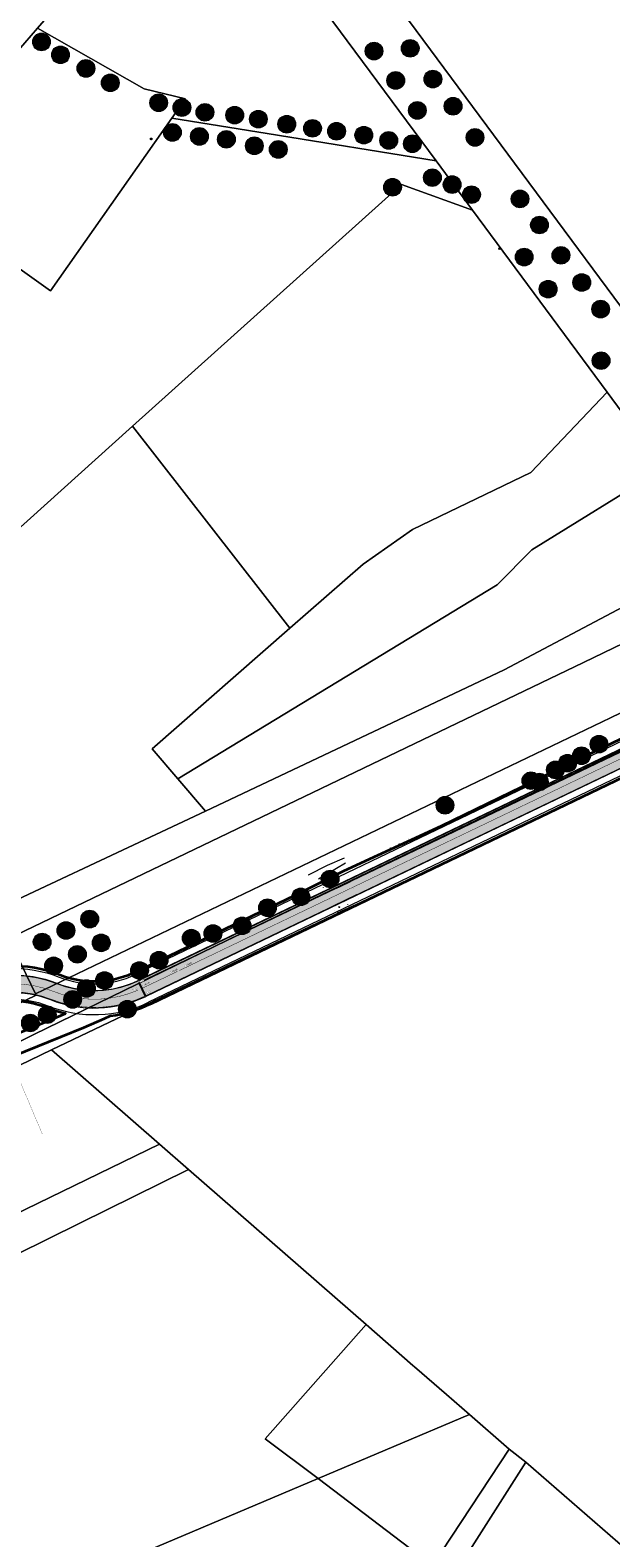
# Model space of a CAD drawing. Header units: metres. Extents: x 163628 to 168255, y 402691 to 405367.
# Tile 40 of 256: x 164615 to 164747, y 403364 to 403706. Entities that reach past the tile are written whole.
import ezdxf
from ezdxf.enums import TextEntityAlignment as Align

# ---------------------------------------------------------------- set-up
doc = ezdxf.new("R2010")
doc.units = ezdxf.units.M
for name, pattern in [('X-CA190022.004-UO-DWM_Snelfietsroute$0$1-2', [3, 0, -2, 1]), ('X-CA190022.004-UO-DWM_Snelfietsroute$0$2-1', [6, 2, -1, 2, -1]), ('X-CA190022.004-UO-TXT_Tekst 1op200_v0.1$0$AL-TEKENBLADGRENS', [11.5, 2.5, -1.5, 1, -1.5, 1, -1.5, 2.5])]:
    doc.linetypes.add(name, pattern=pattern)
doc.layers.add('X-CA190022.004-UO-ARC_Arcering$0$N-WE-VH-VERHARDING_ASFALT_ROOD-A', color=14, linetype='Continuous', lineweight=0, transparency=0.5)
for name, color, linetype, lineweight in [('X-CA190022.004-UO-BBM_bebording bebakening markering_v0.1$0$N-WE-VH-MARKERINGSTEKST-T18', 7, 'Continuous', 18), ('X-CA190022.004-UO-DTM inmeting_v0.1$0$B-WE-GR-BOOM-S', 246, 'Continuous', 0), ('X-CA190022.004-UO-DTM inmeting_v0.1$0$B-WE-GW-TALUD_KRUIN-G', 246, 'Continuous', 0), ('X-CA190022.004-UO-DTM inmeting_v0.1$0$B-WE-GW-TALUD_TEEN-G', 246, 'Continuous', 0), ('X-CA190022.004-UO-DTM inmeting_v0.1$0$B-WE-IE-MEUBILAIR_WEGMEUBILAIR-S', 246, 'Continuous', 0), ('X-CA190022.004-UO-DTM inmeting_v0.1$0$B-WE-IE-TERREINAFSCHEIDING_KUNSTMATIG_RASTERHEKWERK-G', 246, 'X-CA190022.004-UO-DTM inmeting_v0.1$0$IE-TERREINAFSCHEIDING-KUNSTMATIG-OPEN', 0), ('X-CA190022.004-UO-DTM inmeting_v0.1$0$B-WE-OG-HOOGTEPUNT-S', 246, 'Continuous', 0), ('X-CA190022.004-UO-DTM inmeting_v0.1$0$B-WE-VH-VERHARDING_ASFALT-G', 246, 'Continuous', 0), ('X-CA190022.004-UO-DWM_Beplanting$0$B-WE-GR-BOOM-S AFKOMSTIG UIT BGT', 252, 'Continuous', 0), ('X-CA190022.004-UO-DWM_Beplanting$0$N-GV-GR-BOOM_SOLITAIR-G', 92, 'Continuous', 18), ('X-CA190022.004-UO-DWM_Beplanting$0$N-WE-GR-BOOM-S', 90, 'Continuous', 18), ('X-CA190022.004-UO-DWM_Snelfietsroute$0$B-WE-VH-KANTVERHARDING-G', 7, 'Continuous', 20), ('X-CA190022.004-UO-DWM_Snelfietsroute$0$N-WE-GW-BERM-G', 7, 'Continuous', 20), ('X-CA190022.004-UO-DWM_Snelfietsroute$0$N-WE-VH-KANTVERHARDING-G', 7, 'Continuous', 20), ('X-CA190022.004-UO-DWM_Snelfietsroute$0$N-WE-VW-MARKERING_LANGS_STREEP_12-G', 7, 'X-CA190022.004-UO-DWM_Snelfietsroute$0$1-2', 35), ('X-CA190022.004-UO-DWM_Snelfietsroute$0$N-WE-VW-MARKERING_LANGS_STREEP_21-G', 7, 'X-CA190022.004-UO-DWM_Snelfietsroute$0$2-1', 35), ('X-CA190022.004-UO-DWM_Snelfietsroute$0$N-WE-VW-MARKERING_LANGS_STREEP_DOORGETROKKEN_010-G', 7, 'Continuous', 20), ('X-CA190022.004-UO-DWM_Snelfietsroute$0$V-WE-VH-VERHARDING_ASFALT_ZAAGSNEDE-G', 1, 'X-CA190022.004-UO-DWM_Snelfietsroute$0$VH-ZAAGSNEDE', 25), ('X-CA190022.004-UO-GZM_Werkgrens_v0.1$0$N-WE-KG-GRENS_SYSTEEMGRENS-G', 7, 'X-CA190022.004-UO-GZM_Werkgrens_v0.1$0$KG-OG', 35), ('X-CA190022.004-UO-KAD_Percelen$0$B-WE-KG-GRENS_PERCEEL-GV', 150, 'Continuous', 9), ('X-CA190022.004-UO-TXT_Tekst 1op200_v0.1$0$X-XX-AL-T35', 7, 'Continuous', 35), ('X-CA190022.004-UO-TXT_Tekst 1op200_v0.1$0$X-XX-AL-TEKENBLADGRENS-G', 7, 'X-CA190022.004-UO-TXT_Tekst 1op200_v0.1$0$AL-TEKENBLADGRENS', 35), ('X-CA190022.004-UO-WHM_Riolering gemeente_NLCS_v0.1$0$B-WE-RI-VRIJVERVAL_PVC_125_ONTSTOPPINGSSTUK-S', 252, 'Continuous', 15), ('X-CA190022.004-UO-WHM_Riolering gemeente_NLCS_v0.1$0$B-WE-RI-VRIJVERVAL_PVC_160_ONTSTOPPINTSSTUK-S', 252, 'Continuous', 15)]:
    doc.layers.add(name, color=color, linetype=linetype, lineweight=lineweight)
doc.layers.add('X-CA190022.004-UO-DTM inmeting_v0.1$0$X-XX-AL-MEETPUNT-S', color=246, linetype='Continuous', lineweight=0, plot=False)
for name, color, linetype in [('X-CA190022.004-UO-DWM_Beplanting$0$B-WE-GR-BOOM-S AFKOMSTIG UIT BOMENBESTAND GEMEENTE', 252, 'Continuous'), ('X-CA190022.004-UO-DWM_Beplanting$0$B-WE-GR-BOOM-S AFKOMSTIG UIT DTM_v0.4', 252, 'Continuous'), ('X-CA190022.004-UO-DWM_Beplanting$0$N-GV-GR-GRAS-A-200', 7, 'Continuous'), ('X-CA190022.004-UO-DWM_Beplanting$0$V-WE-GR-BOOM-S', 1, 'Continuous')]:
    doc.layers.add(name, color=color, linetype=linetype)
doc.styles.add('X-CA190022.004-UO-BBM_bebording bebakening markering_v0.1$0$NLCS-ISO-M500-T18', font='NLCS-ISO.ttf', dxfattribs={"height": 0.9})
doc.styles.add('X-CA190022.004-UO-DTM inmeting_v0.1$0$NLCS-ISO', font='isocpeur.ttf', dxfattribs={"height": 2.5})
doc.styles.add('X-CA190022.004-UO-TXT_Tekst 1op200_v0.1$0$NLCS-ISO-M200-T35', font='NLCS-ISO.ttf', dxfattribs={"height": 0.7})
doc.linetypes.add('X-CA190022.004-UO-DTM inmeting_v0.1$0$IE-TERREINAFSCHEIDING-KUNSTMATIG-OPEN', pattern='A,7,-1.5,[67,NLCS.SHX,S=0.75,R=0,X=0,Y=0],-1.5', length=10)
doc.linetypes.add('X-CA190022.004-UO-DWM_Snelfietsroute$0$VH-ZAAGSNEDE', pattern='A,1e-05,-2.54,[181,NLCS.SHX,S=2.54,R=0,X=-2.54,Y=0],-5.08,[181,NLCS.SHX,S=2.54,R=180,X=2.54,Y=0],-2.54', length=10.16001)
doc.linetypes.add('X-CA190022.004-UO-GZM_Werkgrens_v0.1$0$KG-OG', pattern='A,5.5,-1.5,[2,NLCS.SHX,S=0.5,R=0,X=0,Y=0],-1.5', length=8.5)

# ---------------------------------------------------------------- blocks, each defined once
blk = doc.blocks.new('X-CA190022.004-UO-WHM_Riolering gemeente_NLCS_v0.1$0$ONTSTOPPINGSSTUK')
for p, q in [((-0.6, -0.1), (0.6, 0.1)), ((0.1, -0.6), (-0.1, 0.6))]:
    blk.add_line(p, q)
blk.add_circle((0, 0), 0.625)
blk.add_circle((0, 0), 0.625)
blk = doc.blocks.new('X-CA190022.004-UO-DTM inmeting_v0.1$0$punt')
at = {"color": 0, "lineweight": -2}
blk.add_line((0, 0), (0, 0), dxfattribs=at)
blk = doc.blocks.new('X-CA190022.004-UO-DTM inmeting_v0.1$0$B-SIE-WEG_LICHTMAST-SO')
at = {"ltscale": 0.1}
for p, q in [((-0.3, 0.2), (-0.7, 0.4)), ((0, 0.4), (0, 0.8)), ((0.3, 0.2), (0.7, 0.4)), ((-0.3, -0.2), (-0.7, -0.4)), ((0, -0.4), (0, -0.8)), ((0.3, -0.2), (0.7, -0.4))]:
    blk.add_line(p, q, dxfattribs=at)
at = {"flags": 128}
for points in [[(-0.4, 0.2), (0.4, 0.2)], [(-0.4, -0.2), (0.4, -0.2)]]:
    blk.add_lwpolyline(points, dxfattribs=at)
at = {"ltscale": 0.1}
blk.add_circle((0, 0), 0.386, dxfattribs=at)
at = {"style": 'X-CA190022.004-UO-DTM inmeting_v0.1$0$NLCS-ISO'}
blk.add_attdef('TYPE', text='', height=0.549, dxfattribs=at).set_placement((0, 0.8), align=Align.BOTTOM_CENTER)
blk = doc.blocks.new('X-CA190022.004-UO-DTM inmeting_v0.1$0$SOG-HOOGTEPUNT-SO')
for p, q in [((-0.5, 0), (0.5, 0)), ((0, 0.5), (0, -0.5))]:
    blk.add_line(p, q)
blk = doc.blocks.new('X-CA190022.004-UO-DTM inmeting_v0.1$0$boom')
h = blk.add_hatch()
h.set_pattern_fill('ANSI31', color=256, scale=0.13)
h.paths.add_polyline_path([(-1, 0, 1), (1, 0, 1)])
blk.add_circle((0, 0), 1)
blk = doc.blocks.new('X-CA190022.004-UO-DWM_Beplanting$0$SGR-BOOM_01-SO')
at = {"linetype": 'ByBlock', "lineweight": 18}
h = blk.add_hatch(color=0, dxfattribs=at)
h.dxf.hatch_style = 1
edge = h.paths.add_edge_path()
edge.add_arc((0, 0), 0.25, 0, 360)
at = {"color": 0, "linetype": 'ByBlock', "lineweight": 18}
for radius in [2, 0.25]:
    blk.add_circle((0, 0), radius, dxfattribs=at)
blk = doc.blocks.new('X-CA190022.004-UO-DWM_Beplanting$0$IMGEOBoom')
at = {"transparency": 33554457}
h = blk.add_hatch(color=256, dxfattribs=at)
h.dxf.hatch_style = 1
edge = h.paths.add_edge_path()
edge.add_arc((0, 0), 100, 0, 360)
edge = h.paths.add_edge_path(flags=17)
edge.add_arc((0, 0), 12.5, 0, 360)
h = blk.add_hatch()
h.set_pattern_fill('ANGLE', color=256)
h.set_pattern_definition([(0, (0, 0), (0, 6.985), [5.08, -1.905]), (90, (0, 0), (-6.985, 4e-16), [5.08, -1.905])])
edge = h.paths.add_edge_path(flags=17)
edge.add_arc((0, 0), 12.5, 0, 360)
at = {"layer": 'X-CA190022.004-UO-DWM_Beplanting$0$N-GV-GR-GRAS-A-200'}
h = blk.add_hatch(color=256, dxfattribs=at)
h.dxf.hatch_style = 1
edge = h.paths.add_edge_path(flags=17)
edge.add_arc((0, 0), 12.5, 0, 360)
at = {"xscale": 50, "yscale": 50, "zscale": 50}
blk.add_blockref('X-CA190022.004-UO-DWM_Beplanting$0$SGR-BOOM_01-SO', (0, 0), dxfattribs=at)
blk = doc.blocks.new('X-CA190022.004-UO-DWM_Beplanting$0$sfr nieuwe boom')
at = {"layer": 'X-CA190022.004-UO-DWM_Beplanting$0$N-GV-GR-BOOM_SOLITAIR-G', "transparency": 33554470}
h = blk.add_hatch(color=256, dxfattribs=at)
h.dxf.hatch_style = 1
edge = h.paths.add_edge_path()
edge.add_arc((0, 0), 2, 0, 360)
at = {"layer": 'X-CA190022.004-UO-DWM_Beplanting$0$N-GV-GR-BOOM_SOLITAIR-G'}
h = blk.add_hatch(color=256, dxfattribs=at)
h.dxf.hatch_style = 1
edge = h.paths.add_edge_path()
edge.add_arc((0, 0), 0.25, 0, 360)
for radius in [2, 0.25]:
    blk.add_circle((0, 0), radius, dxfattribs=at)
blk = doc.blocks.new('X-CA190022.004-UO-DWM_Beplanting$0$Te verwijderen boom')
at = {"ltscale": 0.1, "const_width": 0.05, "flags": 128}
for points in [[(-0.53, 0.53), (0.53, -0.53)], [(0.53, 0.53), (-0.53, -0.53)]]:
    blk.add_lwpolyline(points, dxfattribs=at)

msp = doc.modelspace()

# ---------------------------------------------------------------- hatches: boundary and pattern name
at = {"layer": 'X-CA190022.004-UO-ARC_Arcering$0$N-WE-VH-VERHARDING_ASFALT_ROOD-A'}
h = msp.add_hatch(color=256, dxfattribs=at)
h.dxf.hatch_style = 1
h.paths.add_polyline_path([(164639.572, 403490.556), (164639.782, 403490.119), (164763.396, 403549.322), (164763.136, 403549.867)])
h = msp.add_hatch(color=256, dxfattribs=at)
h.dxf.hatch_style = 1
h.paths.add_polyline_path([(164639.782, 403490.119), (164641.302, 403486.95), (164764.863, 403546.26), (164763.396, 403549.322)])
h = msp.add_hatch(color=256, dxfattribs=at)
h.dxf.hatch_style = 1
h.paths.add_polyline_path([(164621.109, 403489.941, 0.2094983), (164599.448, 403489.171), (164498.667, 403440.667), (164490.675, 403436.821, -0.0261654), (164490.392, 403436.685), (164490.09, 403436.539), (164489.794, 403436.397), (164493.083, 403433.541), (164493.767, 403433.87), (164502.1, 403437.88), (164601.182, 403485.567, -0.2096912), (164619.65, 403486.217, 0.2086432), (164641.302, 403486.95), (164639.572, 403490.556, -0.2087479)])

# ---------------------------------------------------------------- linework, layer by layer
at = {"layer": 'X-CA190022.004-UO-DTM inmeting_v0.1$0$B-WE-GW-TALUD_KRUIN-G'}
msp.add_polyline3d([(164680.504, 403513.674, 9.058), (164686.675, 403517.296, 8.956)], dxfattribs=at)
at = {"layer": 'X-CA190022.004-UO-DTM inmeting_v0.1$0$B-WE-GW-TALUD_TEEN-G'}
msp.add_polyline3d([(164686.317, 403518.36, 8.613), (164682.51, 403516.664, 8.556), (164678.176, 403514.473, 8.658)], dxfattribs=at)
at = {"layer": 'X-CA190022.004-UO-DTM inmeting_v0.1$0$B-WE-IE-TERREINAFSCHEIDING_KUNSTMATIG_RASTERHEKWERK-G'}
msp.add_line((164684.818, 403505.918, 9.301), (164689.956, 403508.301, 9.293), dxfattribs=at)
at = {"layer": 'X-CA190022.004-UO-DTM inmeting_v0.1$0$B-WE-VH-VERHARDING_ASFALT-G'}
for points in [[(164687.746, 403512.984, 9.257), (164685.18, 403511.786, 9.249), (164682.219, 403510.442, 9.244)], [(164689.184, 403510.049, 9.282), (164686.654, 403508.821, 9.27), (164683.702, 403507.397, 9.275)]]:
    msp.add_polyline3d(points, dxfattribs=at)
at = {"layer": 'X-CA190022.004-UO-DWM_Snelfietsroute$0$B-WE-VH-KANTVERHARDING-G', "flags": 128}
for points in [[(164639.783, 403490.119), (164763.396, 403549.322)], [(164764.863, 403546.26), (164641.302, 403486.95)]]:
    msp.add_lwpolyline(points, dxfattribs=at)
at = {"layer": 'X-CA190022.004-UO-DWM_Snelfietsroute$0$N-WE-GW-BERM-G', "flags": 128}
for points in [[(164762.615, 403551.28), (164638.923, 403491.909)], [(164765.512, 403544.908), (164641.944, 403485.611)]]:
    msp.add_lwpolyline(points, dxfattribs=at)
for points in [[(164495.757, 403440.931), (164598.797, 403490.523, -0.2096912), (164621.681, 403491.328, 0.2084649), (164638.923, 403491.909)], [(164508.728, 403421.976), (164506.096, 403425.275, -0.1098955), (164503.571, 403430.518, 0.0547248), (164502.148, 403434.552), (164502.139, 403434.57, -0.4010819), (164502.737, 403436.41, -0.0112609), (164506.75, 403438.454), (164601.833, 403484.215, -0.2096912), (164619.096, 403484.823, 0.209324), (164641.944, 403485.61)], [(164641.944, 403485.61, 0.000006), (164641.944, 403485.611), (164641.946, 403485.612)]]:
    msp.add_lwpolyline(points, format="xyb", dxfattribs=at)
at = {"layer": 'X-CA190022.004-UO-DWM_Snelfietsroute$0$N-WE-VH-KANTVERHARDING-G', "flags": 128}
msp.add_lwpolyline([(164763.228, 403549.911), (164639.573, 403490.557)], dxfattribs=at)
for points in [[(164498.667, 403440.667), (164599.448, 403489.171, -0.2096912), (164621.127, 403489.934, 0.2085288), (164639.573, 403490.557)], [(164502.1, 403437.88), (164601.182, 403485.567, -0.2096912), (164619.65, 403486.217, 0.2086432), (164641.302, 403486.95)]]:
    msp.add_lwpolyline(points, format="xyb", dxfattribs=at)
at = {"layer": 'X-CA190022.004-UO-DWM_Snelfietsroute$0$N-WE-VW-MARKERING_LANGS_STREEP_12-G', "linetype": 'X-CA190022.004-UO-DWM_Snelfietsroute$0$1-2', "const_width": 0.1, "flags": 128}
msp.add_lwpolyline([(164757.037, 403544.721), (164648.905, 403492.817)], dxfattribs=at)
at = {"layer": 'X-CA190022.004-UO-DWM_Snelfietsroute$0$N-WE-VW-MARKERING_LANGS_STREEP_21-G', "const_width": 0.1, "flags": 128}
msp.add_lwpolyline([(164640.43, 403488.766, 0.000006), (164640.431, 403488.767), (164640.432, 403488.767), (164648.552, 403492.648)], format="xyb", dxfattribs=at)
at = {"layer": 'X-CA190022.004-UO-DWM_Snelfietsroute$0$N-WE-VW-MARKERING_LANGS_STREEP_DOORGETROKKEN_010-G', "const_width": 0.1, "flags": 128}
for points in [[(164763.293, 403549.776), (164639.637, 403490.421)], [(164764.798, 403546.395), (164641.239, 403487.086)]]:
    msp.add_lwpolyline(points, dxfattribs=at)
for points in [[(164498.732, 403440.532), (164599.513, 403489.036, -0.2096912), (164621.072, 403489.795, 0.2085344), (164639.637, 403490.421)], [(164502.034, 403438.015), (164601.117, 403485.702, -0.2096912), (164619.705, 403486.356, 0.2086587), (164641.239, 403487.086)], [(164600.315, 403487.369, -0.2096912), (164620.389, 403488.075, 0.19892), (164639.521, 403488.353, 0.19892)], [(164641.237, 403487.085, 0.0000183), (164641.239, 403487.086)]]:
    msp.add_lwpolyline(points, format="xyb", dxfattribs=at)
at = {"layer": 'X-CA190022.004-UO-DWM_Snelfietsroute$0$V-WE-VH-VERHARDING_ASFALT_ZAAGSNEDE-G', "ltscale": 0.02, "flags": 128}
msp.add_lwpolyline([(164641.302, 403486.95), (164639.778, 403490.129)], dxfattribs=at)
at = {"layer": 'X-CA190022.004-UO-GZM_Werkgrens_v0.1$0$N-WE-KG-GRENS_SYSTEEMGRENS-G', "ltscale": 0.2, "flags": 128}
for points in [[(164202.447, 403276.261, -0.0070141), (164204.684, 403278.194), (164207.732, 403280.631), (164216.351, 403287.471), (164219.004, 403289.434), (164219.375, 403289.729), (164237.184, 403303.185), (164244.587, 403308.605), (164248.73, 403311.638), (164253.977, 403315.367), (164261.175, 403320.48), (164269.682, 403326.324), (164277.478, 403331.538), (164300.139, 403346.153), (164322.964, 403359.926), (164334.073, 403366.292), (164351.665, 403375.797), (164373.742, 403387.55), (164399.95, 403400.464), (164429.28, 403414.743), (164430.124, 403415.141), (164430.948, 403415.506), (164431.777, 403415.846), (164432.615, 403416.161), (164433.462, 403416.453), (164434.316, 403416.72), (164435.176, 403416.962), (164436.043, 403417.179), (164436.306, 403417.259, -0.0998207), (164451.982, 403417.179, 0.1310872), (164471.53, 403420.948), (164482.533, 403426.243), (164490.693, 403418.8), (164492.586, 403419.707), (164495.404, 403416.53, -0.0101004), (164498.074, 403413.536), (164499.385, 403412.005), (164502.276, 403408.653), (164509.274, 403412.948), (164511.768, 403416.461), (164509.186, 403420.201, -0.1750361), (164509.321, 403422.135, -0.1801291), (164510.517, 403423.431), (164518.825, 403427.315), (164545.03, 403439.927), (164571.695, 403452.754), (164577.955, 403456.064), (164591.472, 403464.142), (164595.446, 403466.159), (164599.431, 403468.182), (164600.854, 403468.863), (164605.94, 403471.242), (164622.016, 403477.758), (164627.273, 403479.889), (164631.947, 403481.905), (164633.267, 403482.539, 0.0847777), (164642.609, 403485.38), (164759.332, 403541.386), (164770.974, 403544.815), (164773.272, 403545.397), (164787.887, 403542.29), (164789.899, 403542.38), (164793.252, 403543.048), (164800.24, 403546.814), (164803.671, 403549.366), (164804.774, 403550.36), (164806.983, 403547.387), (164807.907, 403546.199), (164811.87, 403549.281), (164810.953, 403550.46), (164809.512, 403552.406), (164808.343, 403553.575), (164810.024, 403555.089), (164807.827, 403558.012), (164809.834, 403559.516, 0.0871986), (164816.707, 403566.833, -0.1361887), (164825.151, 403574.239), (164897.952, 403609.34), (164931.093, 403625.32), (165054.784, 403684.96), (165123.155, 403717.926), (165148.566, 403730.033), (165175.654, 403740.478), (165188.146, 403744.824), (165187.632, 403748.092), (165185.258, 403754.932), (165180.038, 403753.689, 0.0278458), (165177.051, 403752.466), (165119.698, 403725.141), (165051.309, 403692.167), (164927.618, 403632.527), (164894.477, 403616.547), (164821.676, 403581.445, 0.1361887), (164810.016, 403571.218, -0.0871986), (164805.039, 403565.919), (164803.02, 403564.408), (164799.415, 403569.204), (164798.615, 403568.604), (164797.815, 403568.006), (164797.216, 403568.806), (164793.371, 403565.926), (164793.97, 403565.126), (164792.376, 403563.932), (164795.885, 403559.064, -0.2015476), (164780.097, 403554.057, 0.0756556), (164771.169, 403553.982, -0.0097546), (164764.075, 403552.536), (164754.286, 403547.799), (164747.474, 403544.606), (164708.34, 403525.583), (164686.218, 403515.365), (164675.148, 403509.865), (164663.524, 403504.258), (164644.327, 403495.071), (164639.493, 403492.723), (164638.201, 403492.127, -0.2018183), (164621.846, 403491.8, 0.2094979), (164598.58, 403490.973), (164556.157, 403470.566), (164536.299, 403461.008), (164516.318, 403451.408), (164508.232, 403447.512), (164500.187, 403443.642), (164497.203, 403443.008), (164495.09, 403442.274, 0.1307945), (164492.913, 403444.811), (164488.435, 403447.885), (164494.899, 403449.835), (164490.315, 403452.233), (164484.484, 403450.597, -0.0764268), (164479.748, 403454.723), (164478.799, 403455.857), (164474.918, 403452.962), (164457.343, 403473.566), (164451.257, 403468.374), (164465.519, 403451.653, -0.4842969), (164464.817, 403448.113), (164461.416, 403446.394), (164463.893, 403441.77), (164464.916, 403439.614), (164433.017, 403424.683, 0.0516596), (164425.3, 403421.703), (164396.431, 403407.648), (164370.094, 403394.67), (164347.884, 403382.848), (164330.182, 403373.283), (164318.908, 403366.822), (164295.903, 403352.941), (164273.086, 403338.225), (164265.193, 403332.947), (164256.594, 403327.039), (164249.344, 403321.888), (164244.05, 403318.127), (164239.86, 403315.06), (164232.409, 403309.604), (164214.476, 403296.054), (164201.289, 403285.589, 0.0121311), (164197.414, 403282.357)], [(164590.796, 403478.349), (164592.73, 403474.764), (164594.762, 403471.015), (164597.384, 403472.436), (164600.286, 403473.811), (164602.712, 403474.704), (164604.269, 403475.276), (164619.512, 403481.528), (164623.127, 403483.045, -0.0381145), (164618.912, 403484.358, 0.2096901), (164602.05, 403483.765)]]:
    msp.add_lwpolyline(points, format="xyb", close=True, dxfattribs=at)
at = {"layer": 'X-CA190022.004-UO-KAD_Percelen$0$B-WE-KG-GRENS_PERCEEL-GV', "flags": 128}
for points in [[(165112.96, 403892.75), (165013.384, 403848.933), (164699.405, 403710.75), (164782.888, 403598.044), (164827.139, 403618.955), (164891.876, 403652.217), (165174.211, 403781.023), (165147.929, 403847.659), (165142.318, 403859.073), (165133.014, 403872.153), (165124.362, 403881.795), (165115.178, 403891.433)], [(164707.202, 403676.7), (164653.557, 403749.163), (164616.756, 403706.864), (164640.967, 403693.066), (164650.298, 403690.833), (164647.195, 403686.411), (164668.834, 403682.913)], [(164616.756, 403706.864), (164613.843, 403703.516), (164609.245, 403698.231), (164600.355, 403703.628), (164595.182, 403706.768), (164575.66, 403678.594), (164619.699, 403647.22), (164647.195, 403686.411), (164650.298, 403690.833), (164640.967, 403693.066)], [(164647.195, 403686.411), (164619.699, 403647.22), (164575.66, 403678.594), (164564.256, 403662.135), (164558.185, 403658.044), (164494.199, 403624.297), (164545.056, 403561.645), (164512.506, 403539.358), (164547.782, 403558.103), (164610.511, 403591.436), (164638.33, 403616.453), (164699.351, 403671.327), (164715.475, 403665.526), (164707.202, 403676.7), (164668.834, 403682.913)], [(164638.33, 403616.453), (164674.031, 403570.572), (164690.679, 403585.149), (164701.846, 403593.015), (164728.717, 403605.949), (164746.055, 403624.153), (164715.475, 403665.526), (164699.351, 403671.327)], [(164595.838, 403501.354), (164555.326, 403482.367), (164489.137, 403451.001), (164492.811, 403446.689), (164487.569, 403444.164), (164476.902, 403439.143), (164474.656, 403438.052), (164469.708, 403435.65), (164459.04, 403430.474), (164460.276, 403427.915), (164478.654, 403436.809), (164549.795, 403471.239), (164610.094, 403500.047), (164740.684, 403562.794), (164887.38, 403633.726), (164885.502, 403637.729), (164830.972, 403611.838), (164787.129, 403591.173), (164774.865, 403585.072), (164771.579, 403589.482), (164763.848, 403582.954), (164722.665, 403561.134), (164654.869, 403529.019)], [(164460.276, 403427.915), (164466.349, 403415.367), (164487.883, 403425.722), (164496.111, 403429.679), (164555.855, 403458.619), (164593.206, 403476.41), (164588.97, 403485.217), (164612.074, 403496.328), (164616.314, 403487.512), (164746.772, 403550.188), (164893.326, 403621.049), (164887.38, 403633.726), (164740.684, 403562.794), (164610.094, 403500.047), (164549.795, 403471.239), (164478.654, 403436.809)], [(164468.748, 403410.406), (164486.08, 403417.995), (164492.111, 403420.636), (164493.855, 403418.592), (164495.298, 403416.903), (164503.089, 403421.185), (164615.905, 403478.304), (164662.782, 403501.158), (164772.136, 403553.829), (164770.057, 403555.749), (164790.783, 403565.26), (164789.551, 403566.923), (164799.538, 403571.715), (164894.973, 403617.537), (164893.326, 403621.049), (164746.772, 403550.188), (164616.314, 403487.512), (164616.456, 403487.216), (164593.352, 403476.106), (164593.206, 403476.41), (164555.855, 403458.619), (164496.111, 403429.679), (164487.883, 403425.722), (164466.349, 403415.367)], [(164674.031, 403570.572), (164642.773, 403543.203), (164648.623, 403536.343), (164721.06, 403580.454), (164728.988, 403588.387), (164758.818, 403606.816), (164746.055, 403624.153), (164728.717, 403605.949), (164701.846, 403593.015), (164690.679, 403585.149)], [(164638.33, 403616.453), (164610.511, 403591.436), (164547.782, 403558.103), (164595.838, 403501.354), (164654.869, 403529.019), (164648.623, 403536.343), (164642.773, 403543.203), (164674.031, 403570.572)], [(164771.579, 403589.482), (164758.818, 403606.816), (164728.988, 403588.387), (164721.06, 403580.454), (164648.623, 403536.343), (164654.869, 403529.019), (164722.665, 403561.134), (164763.848, 403582.954)], [(164615.905, 403478.304), (164503.089, 403421.185), (164504.937, 403419.149), (164510.499, 403421.842), (164619.909, 403474.821), (164758.78, 403541.048), (164766.236, 403544.544), (164771.263, 403545.786), (164774.138, 403545.724), (164787.928, 403542.792), (164789.839, 403542.878), (164793.081, 403543.524), (164802.649, 403548.73), (164790.783, 403565.26), (164770.057, 403555.749), (164772.136, 403553.829), (164662.782, 403501.158)], [(164593.206, 403476.41), (164593.352, 403476.106), (164616.456, 403487.216), (164616.314, 403487.512), (164612.074, 403496.328), (164588.97, 403485.217)], [(164644.446, 403453.391), (164619.909, 403474.821), (164510.499, 403421.842), (164517.155, 403413.867), (164524.046, 403405.974), (164531.085, 403398.305)], [(164531.085, 403398.305), (164531.044, 403398.285), (164533.661, 403395.537), (164540.946, 403398.913), (164541.836, 403398.096), (164541.93, 403398.21), (164545.351, 403395.395), (164604.713, 403424.761), (164626.374, 403435.474), (164650.993, 403447.673), (164644.446, 403453.391)], [(164533.661, 403395.537), (164536.42, 403392.642), (164545.1, 403385.464), (164555.693, 403375.191), (164566.594, 403365.264), (164577.825, 403355.696), (164595.119, 403341.313), (164680.447, 403377.432), (164668.445, 403386.48), (164691.364, 403412.413), (164650.993, 403447.673), (164626.374, 403435.474), (164604.713, 403424.761), (164545.351, 403395.395), (164541.93, 403398.21), (164541.836, 403398.096), (164540.946, 403398.913)], [(164714.777, 403391.964), (164709.573, 403396.51), (164702.342, 403402.825), (164701.973, 403403.147), (164691.364, 403412.413), (164668.445, 403386.48), (164680.447, 403377.432)], [(164714.777, 403391.964), (164680.447, 403377.432), (164706.413, 403357.714), (164723.788, 403384.094)], [(164706.413, 403357.714), (164683.039, 403322.226), (164687.273, 403319.98), (164696.418, 403334.425), (164697.779, 403336.575), (164701.998, 403340.965), (164727.601, 403381.15), (164723.788, 403384.094)], [(164696.418, 403334.425), (164723.133, 403317.2), (164733.411, 403332.857), (164742.673, 403326.778), (164744.111, 403328.921), (164751.574, 403324.087), (164755.31, 403329.398), (164762.538, 403323.919), (164764.086, 403326.212), (164775.692, 403341.308), (164767.456, 403347.051), (164764.167, 403349.345), (164727.601, 403381.15), (164701.998, 403340.965), (164697.779, 403336.575)]]:
    msp.add_lwpolyline(points, close=True, dxfattribs=at)
for points in [[(164746.055, 403624.153), (164758.818, 403606.816), (164771.579, 403589.482), (164774.865, 403585.072), (164787.129, 403591.173), (164782.888, 403598.044), (164699.405, 403710.75), (164663.685, 403758.357), (164661.722, 403760.973), (164659.615, 403759.431), (164642.451, 403785.473), (164645.222, 403787.472), (164634.394, 403810.405), (164625.515, 403830.201), (164611.096, 403857.983), (164606.674, 403863.903), (164600.273, 403873.433), (164599.577, 403873.307)], [(164588.57, 403867.874), (164599.341, 403851.977), (164605.643, 403838.152), (164625.778, 403794.738), (164648.524, 403757.711), (164607.075, 403711.173), (164600.355, 403703.628), (164609.245, 403698.231), (164613.843, 403703.516), (164616.756, 403706.864), (164653.557, 403749.163), (164707.202, 403676.7), (164715.475, 403665.526), (164746.055, 403624.153)], [(164758.78, 403541.048), (164619.909, 403474.821), (164644.446, 403453.391), (164650.993, 403447.673), (164691.364, 403412.413), (164701.973, 403403.147), (164702.342, 403402.825), (164709.573, 403396.51), (164714.777, 403391.964), (164723.788, 403384.094), (164727.601, 403381.15), (164764.167, 403349.345)], [(164706.413, 403357.714), (164680.447, 403377.432), (164595.119, 403341.313)]]:
    msp.add_lwpolyline(points, dxfattribs=at)
at = {"layer": 'X-CA190022.004-UO-TXT_Tekst 1op200_v0.1$0$X-XX-AL-TEKENBLADGRENS-G', "const_width": 0.05, "flags": 128}
msp.add_lwpolyline([(164617.807, 403455.736), (164597.728, 403503.243)], dxfattribs=at)

# ---------------------------------------------------------------- block references
at = {"layer": 'X-CA190022.004-UO-DTM inmeting_v0.1$0$B-WE-GR-BOOM-S', "linetype": 'ByBlock', "lineweight": -2, "xscale": 0.25, "yscale": 0.25, "zscale": 0.25}
msp.add_blockref('X-CA190022.004-UO-DTM inmeting_v0.1$0$boom', (164683.16, 403513.617, 9.297), dxfattribs=at)
at = {"layer": 'X-CA190022.004-UO-DTM inmeting_v0.1$0$B-WE-IE-MEUBILAIR_WEGMEUBILAIR-S', "linetype": 'ByBlock', "lineweight": -2, "xscale": 0.1620167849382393, "yscale": 0.1620167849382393, "zscale": 0.1620167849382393}
msp.add_blockref('X-CA190022.004-UO-DTM inmeting_v0.1$0$B-SIE-WEG_LICHTMAST-SO', (164685.218, 403507.264, 9.305), dxfattribs=at)
at = {"layer": 'X-CA190022.004-UO-DTM inmeting_v0.1$0$B-WE-OG-HOOGTEPUNT-S', "linetype": 'ByBlock', "lineweight": -2, "xscale": 0.01, "yscale": 0.01, "zscale": 0.01}
for p in [(164681.575, 403511.726, 9.222), (164685.015, 403513.098, 9.207), (164687.418, 403514.343, 9.208), (164688.49, 403511.563, 9.281), (164682.997, 403508.935, 9.272), (164685.973, 403510.326, 9.273), (164689.603, 403509.114, 9.282), (164684.062, 403506.373, 9.315), (164687.113, 403507.79, 9.332)]:
    msp.add_blockref('X-CA190022.004-UO-DTM inmeting_v0.1$0$SOG-HOOGTEPUNT-SO', p, dxfattribs=at)
at = {"layer": 'X-CA190022.004-UO-DTM inmeting_v0.1$0$X-XX-AL-MEETPUNT-S', "linetype": 'ByBlock', "lineweight": -2}
for p in [(164686.317, 403518.36, 8.613), (164682.51, 403516.664, 8.556), (164686.675, 403517.296, 8.956), (164678.176, 403514.473, 8.658), (164680.504, 403513.674, 9.058), (164685.18, 403511.786, 9.249), (164687.746, 403512.984, 9.257), (164682.219, 403510.442, 9.244), (164686.654, 403508.821, 9.27), (164689.184, 403510.049, 9.282), (164689.956, 403508.301, 9.293), (164683.702, 403507.397, 9.275), (164684.818, 403505.918, 9.301), (164615.07, 403475.492, 9.651)]:
    msp.add_blockref('X-CA190022.004-UO-DTM inmeting_v0.1$0$punt', p, dxfattribs=at)
at = {"layer": 'X-CA190022.004-UO-DWM_Beplanting$0$B-WE-GR-BOOM-S AFKOMSTIG UIT BGT', "xscale": 0.02, "yscale": 0.02, "zscale": 0.02}
for p in [(164706.379, 403672.906), (164710.857, 403671.327), (164715.265, 403669.047), (164726.259, 403668.073), (164730.683, 403662.161), (164727.209, 403654.873), (164735.56, 403655.268), (164732.648, 403647.581), (164740.289, 403649.097), (164744.585, 403643.052), (164744.676, 403631.344), (164734.295, 403538.397), (164737.061, 403539.931), (164728.749, 403535.957), (164730.642, 403535.652), (164676.52, 403509.574), (164668.949, 403507.09), (164663.186, 403502.986), (164651.646, 403500.188), (164656.554, 403501.243), (164639.9, 403492.827), (164644.339, 403495.189), (164627.845, 403488.749), (164631.946, 403490.568), (164624.723, 403486.278), (164618.972, 403482.804), (164637.144, 403484.057), (164615.083, 403480.92)]:
    msp.add_blockref('X-CA190022.004-UO-DWM_Beplanting$0$IMGEOBoom', p, dxfattribs=at)
at = {"layer": 'X-CA190022.004-UO-DWM_Beplanting$0$B-WE-GR-BOOM-S AFKOMSTIG UIT BOMENBESTAND GEMEENTE', "xscale": 0.02, "yscale": 0.02, "zscale": 0.02}
for p in [(164617.643, 403703.741), (164693.123, 403701.665), (164701.343, 403702.283), (164621.959, 403700.799), (164627.727, 403697.723), (164633.247, 403694.441), (164698.051, 403694.987), (164706.491, 403695.292), (164644.234, 403689.928), (164649.515, 403688.827), (164654.745, 403687.746), (164702.964, 403688.182), (164711.073, 403689.125), (164661.509, 403687.097), (164666.861, 403686.195), (164673.323, 403685.044), (164679.171, 403684.116), (164647.36, 403683.186), (164653.489, 403682.274), (164659.613, 403681.609), (164684.622, 403683.452), (164690.809, 403682.564), (164696.473, 403681.365), (164701.819, 403680.606), (164716.043, 403682.054), (164665.955, 403680.148), (164671.387, 403679.323), (164697.33, 403670.72), (164706.379, 403672.906), (164710.857, 403671.327), (164715.265, 403669.047), (164726.259, 403668.073), (164730.683, 403662.161), (164727.209, 403654.873), (164735.56, 403655.268), (164732.648, 403647.581), (164740.289, 403649.097), (164744.585, 403643.052), (164744.676, 403631.344), (164744.201, 403544.24), (164740.234, 403541.615), (164737.061, 403539.931), (164728.749, 403535.957), (164730.642, 403535.652), (164709.242, 403530.367), (164676.52, 403509.574), (164668.949, 403507.09), (164663.186, 403502.986), (164651.646, 403500.188), (164656.554, 403501.243), (164639.9, 403492.827), (164644.339, 403495.189), (164627.845, 403488.749), (164631.946, 403490.568), (164624.723, 403486.278), (164618.972, 403482.804), (164637.144, 403484.057), (164615.083, 403480.92)]:
    msp.add_blockref('X-CA190022.004-UO-DWM_Beplanting$0$IMGEOBoom', p, dxfattribs=at)
at = {"layer": 'X-CA190022.004-UO-DWM_Beplanting$0$B-WE-GR-BOOM-S AFKOMSTIG UIT DTM_v0.4', "linetype": 'ByBlock', "lineweight": -2, "xscale": 0.02, "yscale": 0.02, "zscale": 0.02}
msp.add_blockref('X-CA190022.004-UO-DWM_Beplanting$0$IMGEOBoom', (164683.16, 403513.617, 9.297), dxfattribs=at)
at = {"layer": 'X-CA190022.004-UO-DWM_Beplanting$0$N-WE-GR-BOOM-S'}
for p in [(164628.596, 403504.518, 0.475), (164617.783, 403499.315, 0.475), (164623.19, 403501.917, 0.475), (164631.195, 403499.11, 0.475), (164625.789, 403496.509, 0.475), (164620.382, 403493.907, 0.475)]:
    msp.add_blockref('X-CA190022.004-UO-DWM_Beplanting$0$sfr nieuwe boom', p, dxfattribs=at)
at = {"layer": 'X-CA190022.004-UO-DWM_Beplanting$0$V-WE-GR-BOOM-S'}
for p in [(164627.845, 403488.749), (164624.723, 403486.278)]:
    msp.add_blockref('X-CA190022.004-UO-DWM_Beplanting$0$Te verwijderen boom', p, dxfattribs=at)
at = {"layer": 'X-CA190022.004-UO-WHM_Riolering gemeente_NLCS_v0.1$0$B-WE-RI-VRIJVERVAL_PVC_125_ONTSTOPPINGSSTUK-S', "xscale": 0.2999999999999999, "yscale": 0.2999999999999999, "rotation": 186.0723895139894}
msp.add_blockref('X-CA190022.004-UO-WHM_Riolering gemeente_NLCS_v0.1$0$ONTSTOPPINGSSTUK', (164642.538, 403681.71), dxfattribs=at)
at = {"layer": 'X-CA190022.004-UO-WHM_Riolering gemeente_NLCS_v0.1$0$B-WE-RI-VRIJVERVAL_PVC_160_ONTSTOPPINTSSTUK-S', "xscale": 0.33, "yscale": 0.3, "rotation": 123.1446150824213}
msp.add_blockref('X-CA190022.004-UO-WHM_Riolering gemeente_NLCS_v0.1$0$ONTSTOPPINGSSTUK', (164721.626, 403656.802), dxfattribs=at)

# ---------------------------------------------------------------- texts
at = {"layer": 'X-CA190022.004-UO-TXT_Tekst 1op200_v0.1$0$X-XX-AL-T35', "insert": (164696.438, 403520.599), "char_height": 0.7, "attachment_point": 1, "rotation": 25.42659, "style": 'X-CA190022.004-UO-TXT_Tekst 1op200_v0.1$0$NLCS-ISO-M200-T35'}
msp.add_mtext_dynamic_manual_height_columns('Gazellepad', width=25.88353, gutter_width=8.75, heights=[0], dxfattribs=at)

# ---------------------------------------------------------------- next in the draw order: texts
at = {"layer": 'X-CA190022.004-UO-BBM_bebording bebakening markering_v0.1$0$N-WE-VH-MARKERINGSTEKST-T18', "char_height": 0.36, "attachment_point": 1, "style": 'X-CA190022.004-UO-BBM_bebording bebakening markering_v0.1$0$NLCS-ISO-M500-T18', "bg_fill": 3, "box_fill_scale": 1, "bg_fill_color": 256, "bg_fill_transparency": 0}
for s, width, insert, rotation in [('1-2(0.10)', 0.71979, (164649.911, 403493.978), 25.64089), ('(0.10)', 1.04438, (164639.852, 403490.39, 10.123), 25.70063), ('(0.10)', 1.04438, (164641.261, 403487.74, 10.123), 25.70063)]:
    msp.add_mtext_dynamic_manual_height_columns(s, width=width, gutter_width=2.5, heights=[0], dxfattribs=dict(at, insert=insert, rotation=rotation))

# ---------------------------------------------------------------- next in the draw order: texts
at = {"layer": 'X-CA190022.004-UO-BBM_bebording bebakening markering_v0.1$0$N-WE-VH-MARKERINGSTEKST-T18', "char_height": 0.36, "attachment_point": 1, "rotation": 25.64062, "style": 'X-CA190022.004-UO-BBM_bebording bebakening markering_v0.1$0$NLCS-ISO-M500-T18', "bg_fill": 3, "box_fill_scale": 1, "bg_fill_color": 256, "bg_fill_transparency": 0}
for insert in [(164646.749, 403492.521), (164640.407, 403489.432)]:
    msp.add_mtext_dynamic_manual_height_columns('2-1(0.10)', width=0.36, gutter_width=2.5, heights=[0], dxfattribs=dict(at, insert=insert))

# ---------------------------------------------------------------- next in the draw order: texts
at = {"layer": 'X-CA190022.004-UO-BBM_bebording bebakening markering_v0.1$0$N-WE-VH-MARKERINGSTEKST-T18', "insert": (164638.303, 403488.465, 10.123), "char_height": 0.36, "attachment_point": 1, "rotation": 25.70063, "style": 'X-CA190022.004-UO-BBM_bebording bebakening markering_v0.1$0$NLCS-ISO-M500-T18', "bg_fill": 3, "box_fill_scale": 1, "bg_fill_color": 256, "bg_fill_transparency": 0}
msp.add_mtext_dynamic_manual_height_columns('(0.10)', width=1.04438, gutter_width=2.5, heights=[0], dxfattribs=at)

doc.saveas('drawing.dxf')
